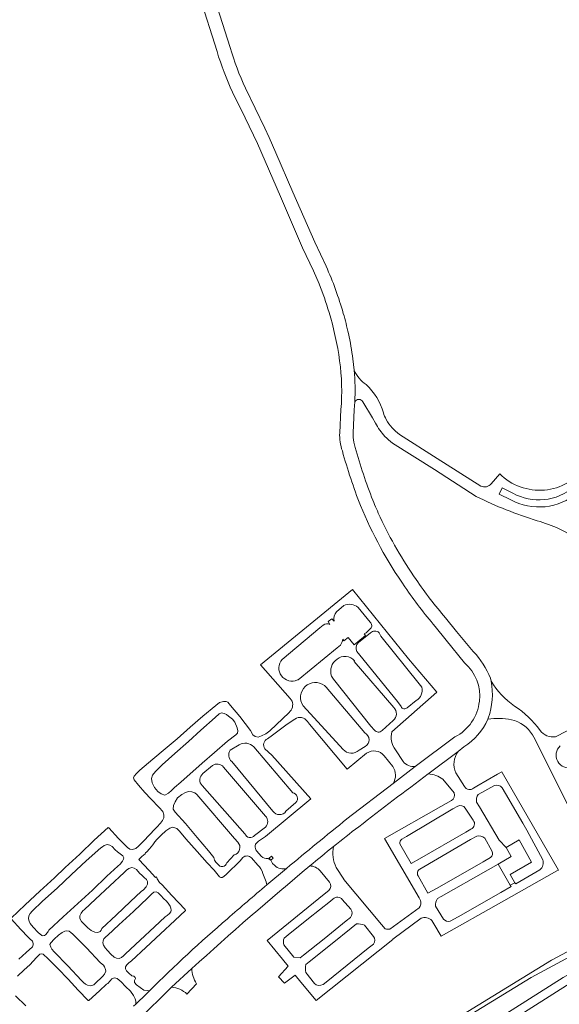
# Model space of a CAD drawing. Extents: x 152825 to 164088, y 457113 to 463005.
# Tile 12 of 256: x 154411 to 154552, y 459826 to 460084. Entities that reach past the tile are written whole.
import ezdxf

# ---------------------------------------------------------------- set-up
doc = ezdxf.new("R2010")
doc.units = 0
doc.header["$LTSCALE"] = 0.5
for name, color, linetype, lineweight in [('B-PV-VH-GESLOTENVERHARDING_ASFALT-GV', 251, 'CONTINUOUS', 18), ('B-PV-VH-HALFVERHARDING_GRAVEL-GV', 251, 'CONTINUOUS', 18), ('B-PV-VH-HALFVERHARDING_GRIND-GV', 251, 'CONTINUOUS', 18), ('B-PV-VH-ONVERHARD_ZAND-GV', 251, 'CONTINUOUS', 18)]:
    doc.layers.add(name, color=color, linetype=linetype, lineweight=lineweight)

msp = doc.modelspace()

# ---------------------------------------------------------------- linework, layer by layer
at = {"layer": 'B-PV-VH-GESLOTENVERHARDING_ASFALT-GV', "flags": 128}
for points in [[(154465.976, 460076.377), (154461.32, 460091.219), (154458.634, 460098.999), (154457.6, 460101.995), (154453.681, 460114.553), (154453.482, 460115.159), (154449.336, 460127.782), (154446.135, 460135.906), (154446.023, 460136.111)], [(154442.573, 460135.147), (154445.869, 460126.494), (154449.333, 460116.418), (154449.646, 460115.507), (154450.268, 460113.697), (154452.33, 460107.317), (154452.55, 460106.649), (154454.421, 460100.966), (154454.609, 460100.397), (154457.982, 460089.947), (154462.547, 460075.351)], [(154466.573, 460064.753), (154469.869, 460057.988), (154473.134, 460051.286)], [(154491.051, 460019.169), (154488.146, 460025.481), (154482.4, 460038.528), (154477.947, 460048.816), (154476.202, 460052.847), (154475.009, 460055.328), (154469.968, 460065.804)], [(154473.134, 460051.286), (154479.139, 460037.41), (154484.928, 460023.969), (154487.759, 460017.98), (154489.215, 460014.587)], [(154498.41, 459991.978), (154498.08, 459994.955)], [(154494.938, 459981.744), (154494.611, 459975.64)], [(154498.115, 459975.619), (154498.435, 459981.603), (154498.57, 459983.701)], [(154519.553, 459924.997), (154522.46, 459921.432), (154527.267, 459915.443)], [(154529.539, 459918.395), (154525.172, 459923.644), (154522.275, 459927.198)], [(154534.196, 459910.703), (154534.046, 459911.416)], [(154533.32, 459900.717), (154533.456, 459901.024)], [(154524.758, 459896.071), (154514.386, 459888.317), (154508.612, 459883.942), (154496.522, 459874.641)], [(154517.721, 459886.39), (154517.976, 459886.582), (154525.553, 459892.302), (154527.109, 459893.476)], [(154480.717, 459861.688), (154475.596, 459857.388)], [(154486.806, 459862.336), (154486.85, 459862.373)], [(154450.648, 459830.61), (154455.987, 459835.525)], [(154444.906, 459829.658), (154444.108, 459828.86), (154441.29, 459826.207), (154440.719, 459825.669)]]:
    msp.add_lwpolyline(points, dxfattribs=at)
at = {"layer": 'B-PV-VH-GESLOTENVERHARDING_ASFALT-GV'}
for points in [[(154462.547, 460075.351, 0.0318803), (154466.573, 460064.753)], [(154469.968, 460065.804, -0.0364849), (154465.976, 460076.377)], [(154495.563, 460006.874, 0.0372226), (154491.051, 460019.169)], [(154489.215, 460014.587, -0.0230784), (154491.835, 460007.126)], [(154491.835, 460007.126, -0.0379112), (154494.609, 459994.46)], [(154496.894, 460001.58, 0.0156394), (154495.563, 460006.874)], [(154498.08, 459994.955, 0.0190305), (154496.894, 460001.58)], [(154494.609, 459994.46, -0.0538697), (154494.938, 459981.744)], [(154498.57, 459983.701, 0.0333446), (154498.41, 459991.978)], [(154494.611, 459975.64, 0.0893884), (154495.307, 459970.873)], [(154498.318, 459973.17, -0.0559292), (154498.115, 459975.619)], [(154498.694, 459971.767, -0.0329067), (154498.318, 459973.17)], [(154503.278, 459957.977, -0.0253732), (154498.694, 459971.767)], [(154495.307, 459970.873, 0.0252653), (154500.047, 459956.621)], [(154500.047, 459956.621, 0.0558882), (154511.687, 459935.324)], [(154505.218, 459953.533, -0.0112654), (154503.278, 459957.977)], [(154514.595, 459937.275, -0.0443515), (154505.218, 459953.533)], [(154511.687, 459935.324, 0.0267621), (154519.553, 459924.997)], [(154522.275, 459927.198, -0.0268523), (154514.595, 459937.275)], [(154534.046, 459911.416, 0.0995958), (154529.539, 459918.395)], [(154527.267, 459915.443, -0.2538563), (154531.132, 459905.41)], [(154533.456, 459901.024, 0.1324594), (154534.196, 459910.703)], [(154531.132, 459905.41, -0.2495284), (154524.758, 459896.071)], [(154527.109, 459893.476, 0.1428831), (154533.32, 459900.717)], [(154499.58, 459872.575, -0.0030083), (154517.721, 459886.39)], [(154496.522, 459874.641, 0.0044554), (154480.717, 459861.688)], [(154492.989, 459867.424, -0.0064795), (154499.58, 459872.575)], [(154486.85, 459862.373, -0.0062659), (154492.989, 459867.424)], [(154455.987, 459835.525, -0.0112083), (154486.806, 459862.336)], [(154475.596, 459857.388, 0.003075), (154465.247, 459848.54)], [(154465.247, 459848.54, 0.0180767), (154444.906, 459829.658)], [(154422.781, 459802.668, -0.007221), (154450.648, 459830.61)]]:
    msp.add_lwpolyline(points, format="xyb", dxfattribs=at)
at = {"layer": 'B-PV-VH-HALFVERHARDING_GRAVEL-GV', "flags": 128}
for points in [[(154810.618, 459989.957), (154799.293, 459983.13), (154786.805, 459975.603), (154766.605, 459962.939), (154721.271, 459934.711), (154720.393, 459934.163), (154658.275, 459895.404), (154651.764, 459891.914), (154639.764, 459885.483), (154549.987, 459837.723), (154523.181, 459821.181)], [(154526.01, 459821.731), (154544.626, 459833.176), (154554.907, 459838.691), (154659.281, 459894.294), (154718.38, 459930.847), (154771.178, 459963.754), (154777.581, 459967.745), (154810.929, 459988.623)]]:
    msp.add_lwpolyline(points, dxfattribs=at)
at = {"layer": 'B-PV-VH-HALFVERHARDING_GRIND-GV'}
for points in [[(154501.517, 459988.217, -0.1386049), (154498.41, 459991.978)], [(154498.41, 459991.978, -0.0333446), (154498.57, 459983.701)], [(154506.025, 459980.864, 0.1390169), (154501.517, 459988.217)], [(154498.57, 459983.701, -0.6206102), (154500.676, 459983.716)], [(154506.774, 459979.106, -0.0450076), (154506.025, 459980.864)], [(154510.288, 459975.219, -0.1228293), (154506.774, 459979.106)], [(154503.98, 459978.167, 0.0655123), (154506.456, 459974.689)], [(154506.456, 459974.689, 0.0405467), (154508.416, 459972.899)], [(154558.894, 459966.809, -0.4631568), (154536.446, 459964.886)], [(154534.242, 459962.313, -0.3539179), (154531.481, 459961.702)], [(154539.879, 459959.822, 0.3101139), (154555.844, 459961.445)], [(154530.304, 459958.991, 0.0383485), (154546.244, 459952.594)], [(154556.796, 459959.921, -0.3102404), (154539.316, 459958.116)], [(154546.244, 459952.594, -0.0957865), (154557.258, 459947.353)], [(154495.672, 459930.424, -0.3075067), (154499.405, 459929.944)], [(154493.152, 459926.403, -0.2462321), (154493.811, 459928.811)], [(154490.322, 459925.312, -0.3049448), (154492.08, 459925.506)], [(154502.584, 459926.056, -0.4504764), (154502.674, 459924.44)], [(154502.659, 459923.271, -0.4260231), (154504.896, 459923.338)], [(154495.396, 459921.629, -0.1448469), (154494.805, 459920.047)], [(154499.091, 459918.437, -0.3189236), (154499.498, 459920.76)], [(154493.914, 459916.389, -0.4311386), (154498.467, 459915.95)], [(154483.545, 459910.978, -0.8008014), (154479.547, 459916.338)], [(154492.508, 459912.011, -0.34897), (154493.914, 459916.389)], [(154485.037, 459904.242, -0.8380625), (154490.608, 459909.552)], [(154534.196, 459910.703, -0.1324594), (154533.456, 459901.024)], [(154540.341, 459904.151, -0.1092347), (154534.196, 459910.703)], [(154516.058, 459909.119, -0.3305673), (154514.623, 459905.571)], [(154482.176, 459905.406, -0.3133986), (154481.406, 459902.509)], [(154547.033, 459897.79, 0.0868005), (154540.341, 459904.151)], [(154508.762, 459903.779, -0.4586736), (154508.582, 459900.404)], [(154512.26, 459903.712, -0.4928142), (154510.661, 459903.998)], [(154482.89, 459900.748, -0.4431093), (154486.171, 459900.13)], [(154533.32, 459900.717, -0.0755834), (154539.512, 459900.593)], [(154539.512, 459900.593, -0.1903792), (154545.042, 459896.652)], [(154476.319, 459897.718, -0.1285617), (154473.34, 459896.061)], [(154501.22, 459897.119, -0.5826483), (154501.285, 459893.568)], [(154505.703, 459897.737, -0.453468), (154503.705, 459897.855)], [(154509.176, 459892.734, -0.244163), (154508.276, 459897.427)], [(154551.033, 459896.127, -0.277759), (154547.033, 459897.79)], [(154468.353, 459894.038, -0.3502424), (154472.133, 459893.454)], [(154475.045, 459893.008, -0.4646565), (154475.744, 459895.567)], [(154555.418, 459888.05, -0.7741426), (154552.244, 459893.786)], [(154466.389, 459889.626, -0.3821925), (154466.014, 459892.627)], [(154499.696, 459892.586, -0.4229322), (154495.511, 459892.826)], [(154501.663, 459891.794, -0.4069474), (154506.256, 459891.125)], [(154524.947, 459886.697, -0.2629725), (154525.553, 459892.302)], [(154461.339, 459888.608, -0.4010879), (154464.246, 459888.186)], [(154514.386, 459888.317, -0.243805), (154511.188, 459889.649)], [(154458.644, 459883.356, -0.4418131), (154458.879, 459886.518)], [(154508.51, 459888.329, -0.2890332), (154508.612, 459883.942)], [(154517.721, 459886.39, -0.1609329), (154521.586, 459884.992)], [(154535.061, 459883.358, -0.3229051), (154537.071, 459882.801)], [(154482.333, 459881.465, -0.6238646), (154483.131, 459878.92)], [(154524.56, 459881.443, -0.3504515), (154523.885, 459879.448)], [(154529.592, 459882.684, -0.4720457), (154527.264, 459883.079)], [(154530.394, 459879.044, -0.1868448), (154530.809, 459881.029)], [(154480.571, 459876.626, -0.5347221), (154477.173, 459876.691)], [(154525.478, 459878.009, -0.3949833), (154527.458, 459877.407)], [(154475.253, 459875.379, -0.3953366), (154475.212, 459872.508)], [(154529.544, 459874.297, -0.4790372), (154528.927, 459871.965)], [(154472.33, 459870.27, -0.5648925), (154469.857, 459870.711)], [(154467.968, 459868.548, -0.5689168), (154467.048, 459865.205)], [(154472.922, 459866.241, -0.5013284), (154473.42, 459868.778)], [(154510.316, 459868.153, -0.2133098), (154510.838, 459869.317)], [(154530.423, 459870.152, -0.2511686), (154532.533, 459869.61)], [(154492.989, 459867.424, 0.0062659), (154486.85, 459862.373)], [(154493.698, 459861.972, -0.1663621), (154492.989, 459867.424)], [(154534.369, 459866.26, -0.4099289), (154534.039, 459864.533)], [(154465.086, 459863.193, -0.7046199), (154462.781, 459862.841)], [(154469.339, 459864.523, -0.4317384), (154471.551, 459864.426)], [(154475.913, 459864.304, -0.2627229), (154474.123, 459864.864)], [(154547.678, 459863.95, -0.2911435), (154546.966, 459861.284)], [(154473.242, 459862.555, -0.1317158), (154474.556, 459860.384)], [(154480.717, 459861.688, -0.2833473), (154477.619, 459862.446)], [(154486.806, 459862.336, -0.2180701), (154489.548, 459861.024)], [(154515.101, 459859.768, -0.4302437), (154515.593, 459861.53)], [(154491.914, 459858.132, -0.4137112), (154491.771, 459855.901)], [(154492.918, 459853.725, -0.4556749), (154495.288, 459853.561)], [(154515.763, 459853.321, -0.212744), (154515.413, 459851.413)], [(154519.695, 459851.834, -0.1964878), (154520.145, 459853.789)], [(154497.539, 459851.037, -0.3324162), (154497.439, 459848.895)], [(154515.92, 459848.691, -0.2858911), (154518.69, 459848.109)], [(154523.484, 459847.87, -0.2354403), (154521.767, 459848.406)], [(154499.022, 459847.171, -0.1030958), (154501.138, 459846.811)], [(154507.7, 459845.768, -0.0868295), (154506.525, 459845.892)], [(154480.005, 459841.712, -0.1905162), (154480.092, 459843.439)], [(154503.467, 459843.916, -0.3119117), (154503.433, 459841.909)], [(154457.209, 459831.541, -0.152576), (154455.987, 459835.525)], [(154485.723, 459834.492, -0.0847882), (154485.757, 459836.544)], [(154450.648, 459830.61, -0.1730781), (154454.693, 459828.826)], [(154490.259, 459831.325, -0.3191538), (154487.987, 459831.604)]]:
    msp.add_lwpolyline(points, format="xyb", dxfattribs=at)
at = {"layer": 'B-PV-VH-HALFVERHARDING_GRIND-GV', "flags": 128}
for points in [[(154500.676, 459983.716), (154503.152, 459979.558), (154503.98, 459978.167)], [(154531.481, 459961.702), (154520.054, 459968.939), (154510.288, 459975.219)], [(154508.416, 459972.899), (154519.37, 459966.006), (154530.304, 459958.991)], [(154536.446, 459964.886), (154534.242, 459962.313)], [(154539.316, 459958.116), (154536.277, 459959.604), (154537.06, 459961.203), (154539.879, 459959.822)], [(154508.276, 459897.427), (154520.042, 459907.747), (154512.594, 459916.492), (154497.968, 459934.636), (154473.927, 459914.952), (154481.709, 459906.098), (154482.176, 459905.406)], [(154493.811, 459928.811), (154495.672, 459930.424)], [(154499.405, 459929.944), (154502.584, 459926.056)], [(154479.547, 459916.338), (154489.439, 459924.653), (154490.322, 459925.312)], [(154492.08, 459925.506), (154491.59, 459926.236), (154492.544, 459927.007), (154493.152, 459926.403)], [(154502.674, 459924.44), (154501.545, 459923.278), (154500.993, 459923.043), (154501.379, 459922.571), (154498.38, 459920.14), (154496.794, 459922.069), (154495.675, 459921.204), (154495.396, 459921.629)], [(154499.498, 459920.76), (154502.659, 459923.271)], [(154504.896, 459923.338), (154505.392, 459922.473), (154515.369, 459909.984), (154516.058, 459909.119)], [(154494.805, 459920.047), (154493.925, 459919.366), (154483.717, 459911.056), (154483.545, 459910.978)], [(154510.661, 459903.998), (154509.7, 459905.357), (154499.913, 459917.47), (154499.091, 459918.437)], [(154498.467, 459915.95), (154498.423, 459915.835), (154508.762, 459903.779)], [(154503.705, 459897.855), (154502.791, 459898.927), (154493.001, 459911.152), (154492.508, 459912.011)], [(154490.608, 459909.552), (154491.079, 459909.122), (154501.22, 459897.119)], [(154584.915, 459894.844), (154583.736, 459897.077), (154581.26, 459901.768), (154577.022, 459909.823), (154558.229, 459899.872), (154551.355, 459896.295), (154551.033, 459896.127)], [(154473.34, 459896.061), (154472.548, 459896.172), (154471.876, 459896.673), (154471.301, 459897.747), (154468.509, 459901.445), (154466.096, 459904.327), (154465.355, 459905.152), (154464.941, 459905.347), (154464.207, 459905.33), (154463.19, 459905.085), (154462.26, 459904.335), (154458.849, 459901.475), (154455.545, 459898.592), (154452.148, 459895.578), (154448.981, 459892.957), (154445.728, 459890.287), (154442.341, 459887.38), (154441.466, 459886.543), (154440.879, 459885.832), (154440.737, 459885.344), (154440.906, 459884.883), (154442.028, 459883.439), (154443.671, 459881.543), (154445.255, 459879.851), (154447.436, 459877.583), (154448.36, 459876.563), (154448.678, 459875.748), (154448.653, 459874.899), (154448.295, 459874.253), (154447.762, 459873.559), (154446.798, 459872.49), (154446.273, 459871.94), (154444.86, 459870.51), (154443.309, 459868.838), (154442.058, 459867.553), (154441.288, 459866.87), (154440.448, 459866.611), (154439.764, 459866.694), (154439.113, 459867.179), (154438.652, 459867.655), (154436.78, 459869.496), (154434.279, 459872.328), (154434.06, 459872.38), (154430.473, 459869.04), (154426.654, 459865.445), (154422.883, 459861.945), (154420.062, 459859.232), (154416.253, 459855.716), (154412.433, 459852.185), (154408.732, 459848.708)], [(154495.511, 459892.826), (154485.037, 459904.242)], [(154514.623, 459905.571), (154512.26, 459903.712)], [(154481.406, 459902.509), (154476.319, 459897.718)], [(154475.744, 459895.567), (154477.059, 459896.549), (154480.906, 459899.439), (154482.89, 459900.748)], [(154486.171, 459900.13), (154486.693, 459899.443), (154496.581, 459887.646), (154501.663, 459891.794)], [(154508.582, 459900.404), (154505.703, 459897.737)], [(154533.456, 459901.024), (154533.32, 459900.717)], [(154545.042, 459896.652), (154545.355, 459896.028), (154554.767, 459877.254), (154560.05, 459867.012), (154578.103, 459876.731), (154590.974, 459883.506), (154588.002, 459889.041), (154587.871, 459889.375), (154586.951, 459891.806), (154595.497, 459898.135)], [(154466.014, 459892.627), (154468.353, 459894.038)], [(154472.133, 459893.454), (154482.333, 459881.465)], [(154473.42, 459868.778), (154475.25, 459870.02), (154487.063, 459879.893), (154476.848, 459891.3), (154475.045, 459893.008)], [(154501.285, 459893.568), (154499.696, 459892.586)], [(154511.188, 459889.649), (154509.176, 459892.734)], [(154525.553, 459892.302), (154517.976, 459886.582), (154517.721, 459886.39)], [(154458.879, 459886.518), (154461.339, 459888.608)], [(154477.173, 459876.691), (154466.389, 459889.626)], [(154506.256, 459891.125), (154508.51, 459888.329)], [(154464.246, 459888.186), (154475.253, 459875.379)], [(154508.612, 459883.942), (154514.386, 459888.317)], [(154518.69, 459848.109), (154519.238, 459847.178), (154521.141, 459843.947), (154536.889, 459852.861), (154551.411, 459861.046), (154551.801, 459861.266), (154537.073, 459886.785), (154536.973, 459886.958), (154535.852, 459886.309), (154530.425, 459883.166), (154529.592, 459882.684)], [(154527.264, 459883.079), (154524.947, 459886.697)], [(154521.586, 459884.992), (154524.56, 459881.443)], [(154462.781, 459862.841), (154462.272, 459863.346), (154461.89, 459863.858), (154461.698, 459864.566), (154460.319, 459866.283), (154457.38, 459869.746), (154454.288, 459873.438), (154451.61, 459876.419), (154451.126, 459877.211), (154451.15, 459878.138), (154451.569, 459879.108), (154452.257, 459880.148), (154453.334, 459881.058), (154454.343, 459881.55), (154455.126, 459881.777), (154455.96, 459881.731), (154456.728, 459881.451), (154457.258, 459881.023), (154467.111, 459869.486), (154467.968, 459868.548)], [(154469.857, 459870.711), (154458.644, 459883.356)], [(154530.809, 459881.029), (154535.061, 459883.358)], [(154537.071, 459882.801), (154537.956, 459881.277), (154542.456, 459873.531), (154543.508, 459871.72), (154547.678, 459863.95)], [(154483.131, 459878.92), (154480.571, 459876.626)], [(154523.885, 459879.448), (154521.069, 459877.859), (154506.325, 459869.545), (154515.372, 459853.993), (154515.763, 459853.321)], [(154520.145, 459853.789), (154521.109, 459854.336), (154533.406, 459861.322), (154536.051, 459862.824), (154539.475, 459864.819), (154538.115, 459867.149), (154536.336, 459869.06), (154531.13, 459877.808), (154530.394, 459879.044)], [(154512.09, 459870.061), (154524.226, 459877.265), (154525.478, 459878.009)], [(154527.458, 459877.407), (154529.544, 459874.297)], [(154433.699, 459831.374), (154433.993, 459831.629), (154434.605, 459832.285), (154435.079, 459832.819), (154435.785, 459833.076), (154436.468, 459832.872), (154437.518, 459832.038), (154438.664, 459830.779), (154439.904, 459829.587), (154440.757, 459828.483), (154441.147, 459827.597), (154441.286, 459826.943), (154441.29, 459826.207), (154444.108, 459828.86), (154444.906, 459829.658), (154444.251, 459829.768), (154443.397, 459829.853), (154442.432, 459830.508), (154441.464, 459831.244), (154441.003, 459831.861), (154440.933, 459832.347), (154441.245, 459832.896), (154441.123, 459833.183), (154440.786, 459833.486), (154440.276, 459833.593), (154439.477, 459834.288), (154438.871, 459834.93), (154438.607, 459835.445), (154438.649, 459835.989), (154438.953, 459836.515), (154439.5, 459836.954), (154439.85, 459837.22), (154440.18, 459837.506), (154443.946, 459840.965), (154447.756, 459844.553), (154451.501, 459848.101), (154454.27, 459850.688), (154454.251, 459850.962), (154450.758, 459854.615), (154448.171, 459857.399), (154447.504, 459858.021), (154446.929, 459858.934), (154446.72, 459859.486), (154446.493, 459859.318), (154444.772, 459861.145), (154442.084, 459864.049), (154442.904, 459864.792), (154443.792, 459865.545), (154443.853, 459865.724), (154444.211, 459866.055), (154444.934, 459866.833), (154445.784, 459867.894), (154446.271, 459868.682), (154446.792, 459869.215), (154447.921, 459870.39), (154449.13, 459871.518), (154450.2, 459872.241), (154450.987, 459872.438), (154452.028, 459872.109), (154452.709, 459871.471), (154454.403, 459869.42), (154457.337, 459866.146), (154459.973, 459863.171), (154461.762, 459861.242), (154463.164, 459859.515), (154463.558, 459859.31), (154463.859, 459859.284), (154464.332, 459859.563), (154465.03, 459860.196), (154468.608, 459863.697), (154469.339, 459864.523)], [(154475.212, 459872.508), (154472.33, 459870.27)], [(154528.927, 459871.965), (154527.601, 459871.204), (154515.444, 459864.222), (154513.285, 459862.983), (154510.316, 459868.153)], [(154510.838, 459869.317), (154512.09, 459870.061)], [(154515.593, 459861.53), (154516.585, 459862.107), (154528.832, 459869.228), (154530.423, 459870.152)], [(154532.533, 459869.61), (154534.369, 459866.26)], [(154474.123, 459864.864), (154472.922, 459866.241)], [(154467.048, 459865.205), (154465.086, 459863.193)], [(154471.551, 459864.426), (154473.242, 459862.555)], [(154477.619, 459862.446), (154477.05, 459863.013), (154476.587, 459863.809), (154475.913, 459864.304)], [(154534.039, 459864.533), (154532.131, 459863.445), (154520.056, 459856.56), (154517.661, 459855.194), (154515.101, 459859.768)], [(154474.556, 459860.384), (154475.412, 459858.171), (154475.596, 459857.388), (154480.717, 459861.688)], [(154486.85, 459862.373), (154486.806, 459862.336)], [(154489.548, 459861.024), (154491.914, 459858.132)], [(154506.525, 459845.892), (154505.583, 459847.017), (154495.701, 459858.813), (154495.673, 459858.846), (154493.698, 459861.972)], [(154546.966, 459861.284), (154540.628, 459857.633), (154540.428, 459857.915), (154539.218, 459857.276), (154539.427, 459856.93), (154536.711, 459855.386), (154525.595, 459849.07), (154523.484, 459847.87)], [(154491.771, 459855.901), (154490.585, 459854.942), (154475.641, 459842.857), (154479.647, 459837.982)], [(154480.092, 459843.439), (154481.16, 459844.304), (154486.425, 459848.567), (154492.189, 459853.146)], [(154492.189, 459853.146), (154492.918, 459853.725)], [(154495.288, 459853.561), (154497.539, 459851.037)], [(154515.413, 459851.413), (154507.7, 459845.768)], [(154521.767, 459848.406), (154519.695, 459851.834)], [(154408.739, 459848.532), (154411.27, 459845.714), (154413.172, 459843.752), (154413.58, 459843.317), (154414.277, 459842.621), (154414.516, 459842.078), (154414.515, 459841.719), (154414.277, 459841.22), (154412.639, 459839.679), (154410.779, 459837.934)], [(154479.647, 459837.982), (154481.159, 459836.142), (154478.631, 459833.332), (154480.213, 459831.642), (154483.008, 459833.742), (154484.485, 459831.961), (154488.467, 459827.157), (154508.48, 459843.142), (154508.532, 459843.183), (154515.92, 459848.691)], [(154497.439, 459848.895), (154496.272, 459847.938), (154490.599, 459843.285), (154485.161, 459838.971), (154484.287, 459838.278), (154482.624, 459838.496), (154480.005, 459841.712)], [(154485.757, 459836.544), (154486.651, 459837.261), (154492.679, 459842.088), (154497.62, 459846.048), (154499.022, 459847.171)], [(154501.138, 459846.811), (154503.467, 459843.916)], [(154503.433, 459841.909), (154502.066, 459840.811), (154491.076, 459831.982), (154490.259, 459831.325)], [(154410.415, 459833.497), (154412.103, 459835.2), (154413.597, 459836.467), (154415.368, 459838.375), (154416.256, 459839.291), (154416.619, 459839.387), (154417.105, 459839.271), (154417.544, 459838.865), (154417.943, 459838.509), (154420.937, 459835.546), (154423.603, 459832.694), (154426.218, 459829.814), (154428.863, 459827.133), (154429.032, 459827.119), (154431.836, 459829.668), (154433.699, 459831.374)], [(154455.987, 459835.525), (154450.648, 459830.61)], [(154487.987, 459831.604), (154485.723, 459834.492)], [(154454.693, 459828.826), (154457.209, 459831.541)], [(154412.559, 459825.753), (154409.854, 459828.339)]]:
    msp.add_lwpolyline(points, dxfattribs=at)
for points in [[(154467.185, 459899.94), (154467.788, 459898.451), (154467.983, 459897.694), (154467.925, 459897.083), (154467.46, 459896.614), (154465.271, 459894.985), (154461.865, 459891.97), (154458.688, 459889.26), (154453.09, 459884.233), (154451.461, 459882.875), (154450.629, 459882.1), (154449.901, 459881.354), (154448.918, 459880.892), (154447.932, 459881.177), (154447.047, 459881.788), (154446.238, 459882.872), (154445.61, 459884.069), (154445.46, 459885.183), (154445.674, 459886.043), (154446.439, 459887.082), (154448.2, 459888.766), (154451.551, 459891.79), (154455.104, 459894.902), (154458.358, 459897.868), (154462.102, 459901.15), (154463.087, 459902.152), (154463.758, 459902.365), (154464.38, 459902.221), (154465.004, 459901.96), (154465.583, 459901.552), (154466.589, 459900.71)], [(154536.051, 459862.824), (154539.218, 459857.276), (154540.428, 459857.915), (154539.176, 459860.09), (154544.788, 459863.346), (154541.557, 459869.134), (154538.115, 459867.149), (154539.475, 459864.819)], [(154418.596, 459845.509), (154418.423, 459845.203), (154418.203, 459844.888), (154417.748, 459844.361), (154417.478, 459844.131), (154417.024, 459844.046), (154416.745, 459844.131), (154415.812, 459844.9), (154414.491, 459846.331), (154413.736, 459847.251), (154413.459, 459847.868), (154413.286, 459848.541), (154413.326, 459849.25), (154413.703, 459849.907), (154414.264, 459850.47), (154416.922, 459853.121), (154420.718, 459856.569), (154424.55, 459860.132), (154428.359, 459863.666), (154432.209, 459867.095), (154432.589, 459867.379), (154433.08, 459867.715), (154433.823, 459867.911), (154434.537, 459867.73), (154435.128, 459867.398), (154435.924, 459866.522), (154436.514, 459865.986), (154437.27, 459865.496), (154437.926, 459864.962), (154438.147, 459864.468), (154438.123, 459864.101), (154437.868, 459863.558), (154437.247, 459862.839), (154436.63, 459862.304), (154433.76, 459859.666), (154429.981, 459856.02), (154426.14, 459852.499), (154422.363, 459849.021)], [(154476.629, 459863.864), (154477.215, 459864.392), (154476.76, 459864.902), (154476.153, 459864.384)], [(154427.893, 459850.95), (154430.752, 459853.62), (154434.497, 459857.121), (154438.247, 459860.616), (154438.859, 459861.229), (154439.534, 459861.659), (154440.284, 459861.9), (154440.921, 459861.773), (154441.456, 459861.373), (154442.241, 459860.482), (154442.958, 459859.812), (154443.541, 459859.273), (154444.118, 459858.76), (154444.366, 459858.259), (154444.375, 459857.572), (154444.046, 459856.896), (154443.316, 459856.105), (154442.7, 459855.634), (154439.952, 459853.072), (154436.188, 459849.507), (154432.43, 459846.019), (154432.299, 459845.539), (154431.969, 459845.172), (154431.391, 459844.911), (154430.594, 459844.996), (154429.619, 459845.484), (154428.804, 459846.149), (154427.905, 459846.989), (154427.135, 459847.812), (154426.722, 459848.549), (154426.675, 459849.286), (154427.03, 459850.016), (154427.45, 459850.565)], [(154433.973, 459844.201), (154436.882, 459846.915), (154440.68, 459850.444), (154444.482, 459853.975), (154445.003, 459854.561), (154445.478, 459855.072), (154446.072, 459855.454), (154446.632, 459855.541), (154447.144, 459855.301), (154447.862, 459854.588), (154448.641, 459853.712), (154449.212, 459853.186), (154449.799, 459852.561), (154450.265, 459851.845), (154450.456, 459851.261), (154450.546, 459850.744), (154450.433, 459850.331), (154450.162, 459849.874), (154449.531, 459849.412), (154448.955, 459848.992), (154446.167, 459846.396), (154442.423, 459842.882), (154438.653, 459839.376), (154438.093, 459838.808), (154437.544, 459838.384), (154436.967, 459838.167), (154436.309, 459838.176), (154435.633, 459838.509), (154434.808, 459839.25), (154433.919, 459840.226), (154433.344, 459840.917), (154432.882, 459841.643), (154432.703, 459842.185), (154432.746, 459842.749), (154432.976, 459843.232), (154433.454, 459843.766)], [(154427.094, 459832.372), (154423.591, 459836.22), (154419.985, 459839.899), (154419.333, 459840.566), (154419.084, 459841.065), (154418.885, 459841.757), (154419.07, 459842.255), (154419.959, 459843.204), (154421.127, 459844.256), (154422.071, 459844.935), (154422.723, 459845.276), (154423.152, 459845.394), (154423.898, 459845.25), (154424.366, 459844.899), (154424.835, 459844.526), (154428.444, 459840.88), (154432.043, 459837.11), (154432.56, 459836.621), (154432.853, 459836.363), (154433.175, 459835.953), (154433.418, 459835.218), (154433.48, 459834.858), (154433.154, 459834.044), (154432.681, 459833.541), (154432.247, 459833.069), (154431.007, 459831.955), (154430.312, 459831.285), (154429.476, 459830.978), (154428.69, 459831.128), (154428.152, 459831.387), (154427.656, 459831.838)]]:
    msp.add_lwpolyline(points, close=True, dxfattribs=at)
at = {"layer": 'B-PV-VH-ONVERHARD_ZAND-GV', "flags": 128}
for points in [[(154837.772, 460000), (154802.142, 459978.263), (154774.684, 459961.539), (154744.548, 459942.8), (154721.78, 459928.096), (154707.843, 459918.896), (154691.227, 459907.847), (154681.34, 459901.737), (154653.538, 459887.219), (154613.971, 459865.894), (154587.343, 459851.678), (154567.967, 459841.64), (154553.027, 459833.159), (154498.328, 459798.418)], [(154500.201, 459796.979), (154554.9, 459831.72), (154569.839, 459840.201), (154589.216, 459850.239), (154615.844, 459864.455), (154655.411, 459885.78), (154681.971, 459899.649), (154688.72, 459903.737), (154702.951, 459912.728), (154728.397, 459929.867), (154775.862, 459958.86), (154800.102, 459970.828), (154815.596, 459979.787)]]:
    msp.add_lwpolyline(points, dxfattribs=at)

doc.saveas('drawing.dxf')
